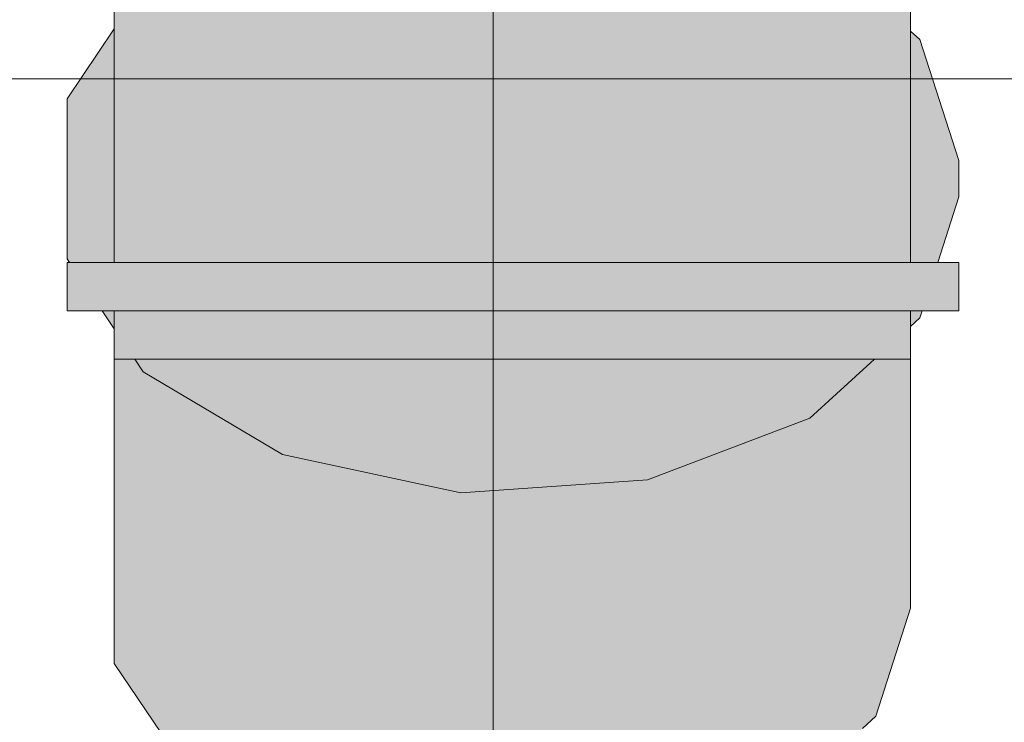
# Model space of a CAD drawing. Header units: millimetres. Extents: x 321 to 585, y -277 to 9.
# Tile 240 of 256: x 475.695 to 475.94, y -193.509 to -193.335. Entities that reach past the tile are written whole.
import ezdxf

# ---------------------------------------------------------------- set-up
doc = ezdxf.new("R2010")
doc.units = ezdxf.units.MM
doc.header["$MEASUREMENT"] = 0
for name, color, linetype, lineweight in [('IFC-Elemento construtivo genérico-Contorno', 253, 'Continuous', 5), ('Nível 1', 7, 'Continuous', 0), ('TQ-Aparelho sanitário', 9, 'Continuous', 18), ('TQ-Conexões', 9, 'Continuous', 18)]:
    doc.layers.add(name, color=color, linetype=linetype, lineweight=lineweight)

msp = doc.modelspace()

# ---------------------------------------------------------------- hatches: boundary and pattern name
at = {"layer": 'TQ-Aparelho sanitário', "linetype": 'Continuous'}
for points in [[(475.91633, -193.25914), (475.90768, -193.25914), (475.90286, -193.2907), (475.90433, -193.2811), (475.90768, -193.25914), (475.90433, -193.25914), (475.8927, -193.25914), (475.88324, -193.25914), (475.84723, -193.25914), (475.82993, -193.25914), (475.80588, -193.25914), (475.77106, -193.25914), (475.76633, -193.25914), (475.73543, -193.25914), (475.72881, -193.32177), (475.73025, -193.3081), (475.73543, -193.25914), (475.73025, -193.25914), (475.71851, -193.25914), (475.71851, -193.33703), (475.71905, -193.39514), (475.72105, -193.39514), (475.72489, -193.39514), (475.7338, -193.39514), (475.73543, -193.39514), (475.73543, -193.31196), (475.73543, -193.39514), (475.74006, -193.39514), (475.76603, -193.39514), (475.76444, -193.26895), (475.76633, -193.26614), (475.76444, -193.26895), (475.76603, -193.39514), (475.76633, -193.39514), (475.77226, -193.39514), (475.80588, -193.39514), (475.80753, -193.39514), (475.80949, -193.39514), (475.81068, -193.39514), (475.81208, -193.39514), (475.84669, -193.39514), (475.84694, -193.39514), (475.84394, -193.27187), (475.84694, -193.39514), (475.84723, -193.39514), (475.84723, -193.27486), (475.84723, -193.39514), (475.85263, -193.39514), (475.88143, -193.39514), (475.87419, -193.29935), (475.88143, -193.39514), (475.88223, -193.39514), (475.88324, -193.39514), (475.88324, -193.30757), (475.88324, -193.39514), (475.88485, -193.39514), (475.88691, -193.39514), (475.90536, -193.39514), (475.89821, -193.32116), (475.90536, -193.39514), (475.90636, -193.39514), (475.90768, -193.39514), (475.90768, -193.32977), (475.90768, -193.30567), (475.91122, -193.31667), (475.90768, -193.30567), (475.90768, -193.32977), (475.90768, -193.39514), (475.90823, -193.39514), (475.90898, -193.39514), (475.91519, -193.39514), (475.9155, -193.39514), (475.91229, -193.33395), (475.91293, -193.32199), (475.91229, -193.33395), (475.9155, -193.39514), (475.91567, -193.39514), (475.91633, -193.39514), (475.91633, -193.33762), (475.91633, -193.33254)], [(475.71851, -193.33703), (475.71851, -193.39514), (475.71905, -193.39514)], [(475.92833, -193.40715), (475.92833, -193.40009), (475.92833, -193.39514), (475.92307, -193.39514), (475.91958, -193.40599), (475.92307, -193.39514), (475.91865, -193.39514), (475.91633, -193.39514), (475.91633, -193.39615), (475.91633, -193.39514), (475.89127, -193.39514), (475.85094, -193.39514), (475.80462, -193.39514), (475.76033, -193.39514), (475.72572, -193.39514), (475.71851, -193.39514), (475.70742, -193.39514), (475.71195, -193.40185), (475.7129, -193.40326), (475.71851, -193.39971), (475.7129, -193.40326), (475.71195, -193.40185), (475.70742, -193.39514), (475.70678, -193.39514), (475.70678, -193.40715), (475.71552, -193.40715), (475.71851, -193.40715), (475.72572, -193.40715), (475.76033, -193.40715), (475.80462, -193.40715), (475.85094, -193.40715), (475.89127, -193.40715), (475.91633, -193.40715), (475.91865, -193.40715), (475.91921, -193.40715), (475.92056, -193.40715)], [(475.71851, -193.41914), (475.72361, -193.41914), (475.73543, -193.41914), (475.76633, -193.41914), (475.80588, -193.41914), (475.84723, -193.41914), (475.88324, -193.41914), (475.90736, -193.41914), (475.90768, -193.41914), (475.90766, -193.41887), (475.90652, -193.40715), (475.88507, -193.40715), (475.88324, -193.40715), (475.88233, -193.40715), (475.84993, -193.40715), (475.84723, -193.40715), (475.84696, -193.40715), (475.80898, -193.40715), (475.80768, -193.40715), (475.80588, -193.40715), (475.78908, -193.40715), (475.7693, -193.40715), (475.76633, -193.40715), (475.76618, -193.40715), (475.75321, -193.40715), (475.73774, -193.40715), (475.73543, -193.40715), (475.73461, -193.40715), (475.73017, -193.40715), (475.72425, -193.40715), (475.72233, -193.40715), (475.71978, -193.40715), (475.71916, -193.40715), (475.7192, -193.41261), (475.71916, -193.40715), (475.71899, -193.40715), (475.71851, -193.40715), (475.71851, -193.41158)], [(475.90768, -193.41914), (475.90833, -193.40715), (475.90768, -193.40715), (475.90652, -193.40715)], [(475.91633, -193.41914), (475.91633, -193.41099), (475.91613, -193.40715), (475.91576, -193.40715), (475.91596, -193.41133), (475.91576, -193.40715), (475.90833, -193.40715), (475.9077, -193.41883), (475.90768, -193.41914)], [(475.91633, -193.41099), (475.91633, -193.40715), (475.91613, -193.40715)]]:
    msp.add_hatch(color=93, dxfattribs=at).paths.add_polyline_path(points)
at = {"layer": 'TQ-Conexões', "linetype": 'Continuous'}
for points in [[(475.70678, -193.35443), (475.70678, -193.38516), (475.70678, -193.39418), (475.70773, -193.39514), (475.70812, -193.39514), (475.71351, -193.39514), (475.71851, -193.39514), (475.71851, -193.38351), (475.71851, -193.35608), (475.71851, -193.33703)], [(475.91865, -193.33973), (475.91633, -193.33762), (475.91633, -193.34041), (475.91633, -193.36981), (475.91633, -193.39514), (475.91798, -193.39514), (475.92017, -193.39514), (475.92205, -193.39514), (475.92214, -193.39514), (475.92307, -193.39514), (475.92833, -193.37881), (475.92833, -193.36981)], [(475.70678, -193.39418), (475.70742, -193.39514), (475.70773, -193.39514)], [(475.71851, -193.41158), (475.71851, -193.40715), (475.71552, -193.40715)], [(475.91865, -193.40889), (475.91921, -193.40715), (475.91908, -193.40715), (475.91865, -193.40715), (475.91713, -193.40715), (475.91633, -193.40715), (475.91633, -193.41099)], [(475.71851, -193.41914), (475.71851, -193.49471), (475.73021, -193.42892), (475.73085, -193.42531), (475.72923, -193.42435), (475.72572, -193.42227), (475.72361, -193.41914), (475.72046, -193.41914), (475.71975, -193.41914)], [(475.71851, -193.49471), (475.73025, -193.51211), (475.73543, -193.51979), (475.74, -193.5225), (475.76633, -193.53814), (475.80588, -193.54662), (475.80588, -193.4632), (475.80588, -193.45259), (475.80588, -193.45224), (475.80462, -193.45232), (475.79864, -193.45274), (475.80462, -193.45232), (475.79727, -193.45075), (475.79651, -193.45289), (475.78677, -193.4804), (475.79727, -193.45075), (475.80588, -193.45224), (475.80588, -193.54662), (475.84723, -193.54375), (475.84723, -193.44938), (475.83835, -193.44999), (475.84723, -193.44938), (475.84723, -193.45054), (475.84723, -193.54375), (475.87309, -193.44759), (475.85094, -193.44912), (475.87309, -193.44759), (475.87516, -193.43989), (475.84723, -193.42356), (475.80588, -193.42643), (475.84723, -193.42356), (475.87516, -193.43989), (475.86419, -193.48067), (475.86027, -193.49526), (475.88064, -193.52329), (475.86027, -193.49526), (475.84723, -193.54375), (475.88324, -193.53004), (475.88324, -193.52688), (475.88324, -193.53004), (475.88463, -193.52878), (475.88368, -193.52748), (475.88463, -193.52878), (475.89337, -193.52084), (475.90277, -193.4233), (475.90133, -193.42461), (475.88645, -193.51132), (475.90036, -193.43029), (475.90133, -193.42461), (475.89127, -193.43375), (475.88408, -193.43649), (475.8842, -193.44017), (475.88408, -193.43649), (475.88324, -193.43681), (475.88324, -193.44105), (475.88324, -193.50689), (475.88324, -193.43681), (475.88324, -193.41914), (475.88074, -193.41914), (475.85881, -193.41914), (475.84506, -193.41914), (475.80704, -193.41914), (475.77197, -193.41914), (475.76747, -193.41914), (475.76673, -193.41914), (475.77555, -193.44609), (475.76673, -193.41914), (475.76633, -193.41914), (475.76596, -193.41914), (475.74629, -193.41914), (475.75901, -193.44205), (475.76633, -193.44412), (475.76633, -193.4988), (475.75901, -193.44205), (475.73543, -193.42803), (475.73415, -193.42728), (475.73085, -193.42531), (475.73025, -193.42868)], [(475.72572, -193.42227), (475.76033, -193.44283), (475.80462, -193.45232), (475.85094, -193.44912), (475.89127, -193.43375), (475.90736, -193.41914), (475.90307, -193.41914), (475.90279, -193.41914), (475.89742, -193.41914), (475.89675, -193.41914), (475.89127, -193.42473), (475.85094, -193.4401), (475.80462, -193.4433), (475.85094, -193.4401), (475.89127, -193.42473), (475.89675, -193.41914), (475.88365, -193.41914), (475.84062, -193.41914), (475.80847, -193.41914), (475.77316, -193.41914), (475.76033, -193.43381), (475.77316, -193.41914), (475.73565, -193.41914), (475.72572, -193.41914), (475.72361, -193.41914)], [(475.9129, -193.41914), (475.90768, -193.41914), (475.90736, -193.41914), (475.90681, -193.41964), (475.90433, -193.42189), (475.90397, -193.42222), (475.90277, -193.4233), (475.89337, -193.52084), (475.90433, -193.51088), (475.90768, -193.50783), (475.91633, -193.48098), (475.91633, -193.41914), (475.91346, -193.41914)], [(475.75908, -193.44256), (475.76633, -193.4988), (475.76633, -193.4464), (475.76633, -193.44412), (475.76033, -193.44283), (475.75901, -193.44205)]]:
    msp.add_hatch(color=93, dxfattribs=at).paths.add_polyline_path(points)

# ---------------------------------------------------------------- linework, layer by layer
at = {"layer": 'IFC-Elemento construtivo genérico-Contorno', "lineweight": 5}
msp.add_line((471.2656, -193.34949), (476.99681, -193.34949), dxfattribs=at)
at = {"layer": 'Nível 1'}
msp.add_line((475.8126, -193.60642), (475.8126, -193.16632), dxfattribs=at)
at = {"layer": 'TQ-Aparelho sanitário'}
for p, q in [((475.71851, -193.25914), (475.71851, -193.33703)), ((475.91633, -193.33762), (475.91633, -193.33254)), ((475.71851, -193.33703), (475.71851, -193.39514)), ((475.91633, -193.39514), (475.91633, -193.33762)), ((475.70678, -193.39514), (475.70678, -193.40715)), ((475.70742, -193.39514), (475.70678, -193.39514)), ((475.71851, -193.39514), (475.70742, -193.39514)), ((475.72572, -193.39514), (475.71851, -193.39514)), ((475.76033, -193.39514), (475.72572, -193.39514)), ((475.80462, -193.39514), (475.76033, -193.39514)), ((475.85094, -193.39514), (475.80462, -193.39514)), ((475.89127, -193.39514), (475.85094, -193.39514)), ((475.91633, -193.39514), (475.89127, -193.39514)), ((475.91865, -193.39514), (475.91633, -193.39514)), ((475.92307, -193.39514), (475.91865, -193.39514)), ((475.92833, -193.39514), (475.92307, -193.39514)), ((475.92833, -193.40009), (475.92833, -193.39514)), ((475.92833, -193.40715), (475.92833, -193.40009)), ((475.70678, -193.40715), (475.71552, -193.40715)), ((475.71552, -193.40715), (475.71851, -193.40715)), ((475.71851, -193.40715), (475.71851, -193.41158)), ((475.71851, -193.40715), (475.72572, -193.40715)), ((475.72572, -193.40715), (475.76033, -193.40715)), ((475.76033, -193.40715), (475.80462, -193.40715)), ((475.80462, -193.40715), (475.85094, -193.40715)), ((475.85094, -193.40715), (475.89127, -193.40715)), ((475.89127, -193.40715), (475.91633, -193.40715)), ((475.91633, -193.40715), (475.91865, -193.40715)), ((475.91633, -193.41099), (475.91633, -193.40715)), ((475.91865, -193.40715), (475.91921, -193.40715)), ((475.91921, -193.40715), (475.92056, -193.40715)), ((475.92056, -193.40715), (475.92833, -193.40715)), ((475.71851, -193.41158), (475.71851, -193.41914)), ((475.91633, -193.41914), (475.91633, -193.41099)), ((475.71851, -193.41914), (475.72361, -193.41914)), ((475.72361, -193.41914), (475.73543, -193.41914)), ((475.73543, -193.41914), (475.76633, -193.41914)), ((475.76633, -193.41914), (475.80588, -193.41914)), ((475.80588, -193.41914), (475.84723, -193.41914)), ((475.84723, -193.41914), (475.88324, -193.41914)), ((475.88324, -193.41914), (475.90736, -193.41914)), ((475.90736, -193.41914), (475.90768, -193.41914)), ((475.90768, -193.41914), (475.91633, -193.41914))]:
    msp.add_line(p, q, dxfattribs=at)
at = {"layer": 'TQ-Conexões'}
for p, q in [((475.71851, -193.33703), (475.70678, -193.35443)), ((475.91865, -193.33973), (475.91633, -193.33762)), ((475.92833, -193.36981), (475.91865, -193.33973)), ((475.70678, -193.35443), (475.70678, -193.38516)), ((475.92833, -193.37881), (475.92833, -193.36981)), ((475.92307, -193.39514), (475.92833, -193.37881)), ((475.70678, -193.38516), (475.70678, -193.39418)), ((475.70678, -193.39418), (475.70742, -193.39514)), ((475.71552, -193.40715), (475.71851, -193.41158)), ((475.91865, -193.40889), (475.91921, -193.40715)), ((475.91633, -193.41099), (475.91865, -193.40889)), ((475.71851, -193.41914), (475.71851, -193.49471)), ((475.72361, -193.41914), (475.72572, -193.42227)), ((475.89127, -193.43375), (475.90736, -193.41914)), ((475.91633, -193.48098), (475.91633, -193.41914)), ((475.72572, -193.42227), (475.76033, -193.44283)), ((475.85094, -193.44912), (475.89127, -193.43375)), ((475.76033, -193.44283), (475.80462, -193.45232)), ((475.80462, -193.45232), (475.85094, -193.44912)), ((475.90768, -193.50783), (475.91633, -193.48098)), ((475.71851, -193.49471), (475.73025, -193.51211)), ((475.90433, -193.51088), (475.90768, -193.50783))]:
    msp.add_line(p, q, dxfattribs=at)

doc.saveas('drawing.dxf')
